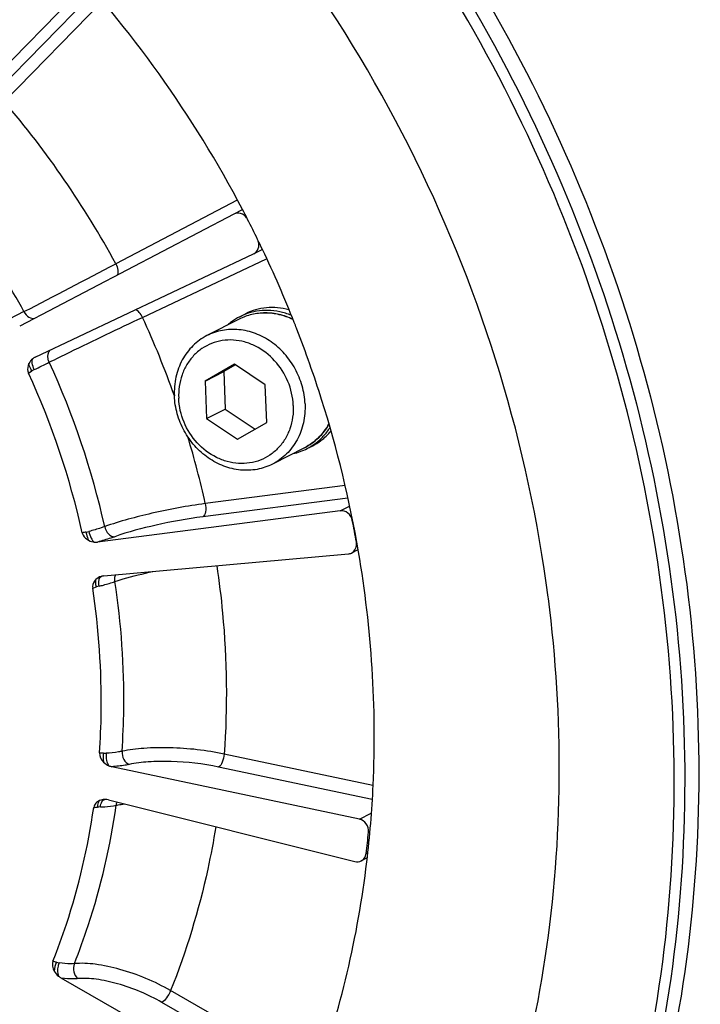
# Model space of a CAD drawing. Header units: millimetres. Extents: x 0 to 420, y 0 to 297.
# Tile 10 of 58: x 196 to 206, y 32 to 47. Entities that reach past the tile are written whole.
import ezdxf

# ---------------------------------------------------------------- set-up
doc = ezdxf.new("R2010")
doc.units = ezdxf.units.MM
doc.header["$LTSCALE"] = 23.1
doc.layers.add('COMPONENTS', color=7, linetype='CONTINUOUS')

msp = doc.modelspace()

# ---------------------------------------------------------------- linework, layer by layer
at = {"layer": 'COMPONENTS', "color": 7, "linetype": 'CONTINUOUS'}
for p, q in [((193.86833, 44.71596), (196.43579, 47.33877)), ((195.11865, 45.75604), (196.64999, 47.32039)), ((195.29868, 45.66848), (196.77543, 47.17706)), ((198.7977, 44.18962), (196.97232, 43.23563)), ((198.74567, 43.98106), (195.53002, 42.30048)), ((198.74687, 43.98165), (198.74567, 43.98106)), ((198.87362, 44.04633), (198.7468, 43.98164)), ((195.76403, 41.83287), (199.04402, 43.38488)), ((199.04402, 43.38488), (199.1721, 43.45015)), ((197.37519, 42.43059), (199.23739, 43.31174)), ((195.59408, 42.51644), (195.37128, 42.40202)), ((198.83587, 42.44003), (198.9216, 42.48376)), ((198.82521, 42.40278), (198.3428, 42.1567)), ((199.69325, 42.25578), (199.68749, 42.27056)), ((198.75535, 41.7259), (198.31418, 41.4726)), ((198.76987, 41.71623), (198.59526, 41.61598)), ((199.22003, 41.4163), (198.75535, 41.7259)), ((195.66162, 41.59502), (195.71225, 41.62556)), ((198.31418, 41.4726), (198.59526, 41.61598)), ((198.59526, 41.61598), (198.61876, 41.05308)), ((198.31418, 41.4726), (198.33768, 40.90969)), ((199.24353, 40.8534), (199.22003, 41.4163)), ((198.33768, 40.90969), (198.61876, 41.05308)), ((198.61876, 41.05308), (199.06893, 40.75315)), ((198.33768, 40.90969), (198.80236, 40.6001)), ((198.80236, 40.6001), (199.24353, 40.8534)), ((199.80975, 40.47273), (199.32734, 40.22665)), ((199.84616, 40.4595), (199.93189, 40.50323)), ((200.41865, 39.90446), (198.31842, 39.63425)), ((200.4584, 39.71688), (198.28105, 39.43675)), ((200.34583, 39.52549), (196.70053, 39.05649)), ((200.34583, 39.52549), (200.48401, 39.59598)), ((200.61109, 38.94035), (200.51511, 38.89139)), ((196.79565, 38.54835), (200.4671, 38.87764)), ((196.6264, 38.36397), (196.68253, 38.38215)), ((203.47181, 38.20642), (203.46879, 38.22984)), ((200.83669, 35.39957), (198.60269, 35.87333)), ((200.63341, 34.89436), (196.9153, 35.68284)), ((200.82741, 35.18815), (198.51812, 35.67787)), ((196.86222, 35.18391), (200.56575, 34.25825)), ((200.63341, 34.89436), (200.81095, 34.98492)), ((200.76948, 34.70181), (200.78882, 34.71168)), ((200.74874, 34.31293), (200.66101, 34.26818)), ((200.73526, 34.38021), (200.75924, 34.39244)), ((199.58027, 30.54099), (196.15329, 32.50978)), ((199.99396, 31.05902), (197.79728, 32.32101)), ((199.92007, 30.8488), (197.66693, 32.14322))]:
    msp.add_line(p, q, dxfattribs=at)
for centre, radius, start, end in [((183.46142, 35.96579), 17.40663, 27.675138, 43.416467), ((184.8037, 36.65654), 13.83328, 28.398313, 40.65236), ((184.64708, 36.5679), 12.45881, 28.519412, 40.531473), ((183.35783, 35.90612), 17.52608, 25.48871, 27.69059), ((183.35137, 35.90305), 17.53323, 21.579652, 25.488697), ((85.97555, 254.26683), 238.44171, 297.3696096, 297.7431689), ((199.23, 41.66793), 0.86688, 117.042078, 126.653204), ((199.22866, 41.66987), 0.86454, 110.672597, 117.021047), ((184.71886, 36.59847), 13.93543, 19.511111, 24.740555), ((199.23573, 41.66043), 0.87631, 126.660882, 131.645091), ((183.39164, 35.91939), 17.48977, 21.292918, 21.578388), ((183.47118, 35.94951), 17.40473, 17.552498, 21.243396), ((195.85346, 41.64447), 0.20855, 115.394121, 127.643368), ((174.26868, 85.39091), 48.73448, 296.153347, 296.447789), ((184.72014, 36.58591), 12.38517, 12.601698, 24.678056), ((184.62128, 36.53573), 12.14437, 12.659687, 24.619843), ((195.96027, 41.21614), 0.47869, 116.107403, 121.207181), ((183.7598, 36.03358), 17.10419, 9.67551, 17.575589), ((199.52724, 41.28888), 0.88403, 306.67619, 320.308072), ((184.93642, 36.66941), 13.70651, 12.492345, 16.829518), ((199.45203, 41.2316), 0.86688, 297.042078, 306.653204), ((199.53776, 41.27533), 0.86688, 297.042078, 306.653204), ((199.45135, 41.23465), 0.86991, 282.394807, 296.991013), ((184.02403, 36.12306), 16.82108, 10.035343, 11.170387), ((196.45874, 39.62686), 0.42599, 279.384614, 285.063944), ((196.81468, 38.33632), 0.21288, 103.899058, 107.220253), ((196.81473, 38.33608), 0.21312, 95.137032, 103.898578), ((196.85348, 37.86825), 0.54159, 103.914359, 108.400052), ((196.80795, 36.26763), 0.38271, 266.827472, 273.000151), ((196.80662, 34.99406), 0.19679, 92.267902, 100.358052), ((196.80699, 34.98643), 0.20443, 87.342339, 92.286779), ((196.81089, 35.15662), 0.03448, 91.839178, 96.879752), ((196.8055, 34.95717), 0.23372, 75.95602, 87.31045), ((196.76248, 34.45645), 0.62265, 91.869312, 95.698031), ((185.46072, 36.16769), 15.37877, 353.325407, 354.530352), ((196.17379, 33.07353), 0.33978, 254.498417, 261.156773)]:
    msp.add_arc(centre, radius, start, end, dxfattribs=at)
for points, knots in [([(203.46879, 38.22984), (203.17376, 40.50325), (201.8059, 44.98164), (198.42415, 49.72589), (194.94626, 52.6701), (192.05994, 54.36263), (188.98493, 55.48719), (186.85082, 55.83532), (185.79205, 55.90112)], [0, 0, 0, 0, 0.25537868, 0.51108741, 0.63718955, 0.76089225, 0.8818264, 1, 1, 1, 1]), ([(201.98005, 48.11679), (203.10004, 46.38532), (204.88273, 42.6318), (205.98586, 36.5803), (205.42977, 30.60236), (203.92963, 26.935), (202.9324, 25.30734)], [0, 0, 0, 0, 0.25809997, 0.51316175, 0.76108362, 1, 1, 1, 1]), ([(202.60548, 25.26779), (203.59663, 26.8969), (205.08261, 30.5662), (205.61335, 36.54067), (204.48274, 42.58023), (202.6817, 46.31962), (201.55303, 48.04197)], [0, 0, 0, 0, 0.23894256, 0.4869053, 0.74197595, 1, 1, 1, 1]), ([(201.76924, 48.00926), (202.88923, 46.27778), (204.67192, 42.52427), (205.77506, 36.47277), (205.21896, 30.49482), (203.71882, 26.82746), (202.72158, 25.1998)], [0, 0, 0, 0, 0.25809989, 0.51316162, 0.76108345, 1, 1, 1, 1]), ([(198.9391, 43.92334), (198.91756, 43.95366), (198.85694, 44.00196), (198.77738, 43.99721), (198.74686, 43.98167)], [0, 0, 0, 0, 0.52053678, 1, 1, 1, 1]), ([(199.04762, 43.38666), (199.07776, 43.4021), (199.12785, 43.46263), (199.12524, 43.53906), (199.11397, 43.57402)], [0, 0, 0, 0, 0.47971001, 1, 1, 1, 1]), ([(196.97232, 43.23563), (196.98821, 43.20506), (197.00835, 43.15059), (197.00769, 43.08549), (196.99397, 43.06548)], [0, 0, 0, 0, 0.58672745, 1, 1, 1, 1]), ([(195.59406, 42.51643), (195.61169, 42.48363), (195.65582, 42.42954), (195.72932, 42.41081), (195.75772, 42.41949)], [0, 0, 0, 0, 0.55626692, 1, 1, 1, 1]), ([(197.37519, 42.43059), (197.36224, 42.45748), (197.33378, 42.50217), (197.29163, 42.53832), (197.26986, 42.54574)], [0, 0, 0, 0, 0.56480323, 1, 1, 1, 1]), ([(199.63156, 42.40475), (199.56669, 42.43472), (199.43189, 42.48106), (199.22171, 42.50498), (199.01508, 42.48115), (198.88563, 42.43361), (198.82521, 42.40278)], [0, 0, 0, 0, 0.25736477, 0.50886871, 0.75571273, 1, 1, 1, 1]), ([(199.63385, 42.39921), (199.56876, 42.43011), (199.43353, 42.47809), (199.22247, 42.50378), (199.01525, 42.48095), (198.8856, 42.43359), (198.82521, 42.40278)], [0, 0, 0, 0, 0.25855881, 0.51035322, 0.75669885, 1, 1, 1, 1]), ([(199.57266, 42.54597), (199.5176, 42.56068), (199.40579, 42.5806), (199.23688, 42.58022), (199.07315, 42.54925), (198.97032, 42.50861), (198.92161, 42.48377)], [0, 0, 0, 0, 0.25590549, 0.50698724, 0.75446023, 1, 1, 1, 1]), ([(199.60775, 42.4618), (199.55214, 42.48428), (199.43805, 42.51948), (199.26203, 42.54057), (199.08817, 42.52873), (198.9767, 42.49884), (198.92345, 42.47874)], [0, 0, 0, 0, 0.2571662, 0.50886684, 0.75598138, 1, 1, 1, 1]), ([(195.97414, 41.75696), (196.07659, 41.80763), (196.54211, 42.03528), (197.00963, 42.25882), (197.37519, 42.43059)], [0, 0, 0, 0, 0.22056109, 1, 1, 1, 1]), ([(198.3428, 42.1567), (198.26556, 42.1173), (198.12111, 42.01254), (197.96035, 41.79531), (197.86516, 41.53454), (197.84979, 41.347), (197.85373, 41.25266)], [0, 0, 0, 0, 0.24027949, 0.48533181, 0.73833162, 1, 1, 1, 1]), ([(199.81642, 41.13069), (199.81262, 41.2217), (199.78293, 41.40456), (199.67782, 41.66146), (199.51841, 41.88829), (199.31464, 42.07045), (199.07917, 42.19612), (198.82672, 42.2566), (198.57386, 42.2472), (198.41541, 42.19374), (198.3428, 42.1567)], [0, 0, 0, 0, 0.12937162, 0.26035838, 0.39110453, 0.51979377, 0.64507229, 0.76639243, 0.88422166, 1, 1, 1, 1]), ([(199.63942, 41.10952), (199.63431, 41.23188), (199.57833, 41.47749), (199.37832, 41.79213), (199.13293, 41.98087), (198.91177, 42.06619), (198.7418, 42.0951), (198.57294, 42.088), (198.41181, 42.04502), (198.26486, 41.96774), (198.13796, 41.85928), (198.03608, 41.72395), (197.93776, 41.51349), (197.91337, 41.33438), (197.91829, 41.21648)], [0, 0, 0, 0, 0.13125549, 0.26350324, 0.39244932, 0.4550583, 0.5161403, 0.57591096, 0.63480558, 0.69341422, 0.75237896, 0.81227689, 0.87352278, 1, 1, 1, 1]), ([(195.97414, 41.75696), (195.96648, 41.77347), (195.94609, 41.83152), (195.95437, 41.90845), (195.98694, 41.93864)], [0, 0, 0, 0, 0.29076253, 1, 1, 1, 1]), ([(195.6695, 41.74004), (195.66422, 41.72922), (195.64607, 41.68368), (195.64616, 41.62882), (195.66162, 41.59502)], [0, 0, 0, 0, 0.2445323, 1, 1, 1, 1]), ([(195.71225, 41.62556), (195.70667, 41.63553), (195.68813, 41.67181), (195.67338, 41.71086), (195.66948, 41.74001)], [0, 0, 0, 0, 0.27969998, 1, 1, 1, 1]), ([(195.74962, 41.64599), (195.73511, 41.67665), (195.71719, 41.72837), (195.71377, 41.79096), (195.72609, 41.8096)], [0, 0, 0, 0, 0.60275499, 1, 1, 1, 1]), ([(199.32734, 40.22665), (199.25473, 40.18961), (199.09629, 40.13616), (198.84342, 40.12675), (198.59097, 40.18723), (198.35551, 40.3129), (198.15173, 40.49506), (197.99232, 40.7219), (197.88722, 40.97879), (197.85753, 41.16165), (197.85373, 41.25266)], [0, 0, 0, 0, 0.11577834, 0.23360757, 0.35492771, 0.48020623, 0.60889547, 0.73964162, 0.87062838, 1, 1, 1, 1]), ([(199.63942, 41.10952), (199.64434, 40.99162), (199.61995, 40.8125), (199.52163, 40.60205), (199.41975, 40.46671), (199.29285, 40.35826), (199.1459, 40.28097), (198.98477, 40.23799), (198.81591, 40.23089), (198.64594, 40.25981), (198.42478, 40.34513), (198.17939, 40.53386), (197.97938, 40.84851), (197.9234, 41.09411), (197.91829, 41.21648)], [0, 0, 0, 0, 0.12647722, 0.18772311, 0.24762104, 0.30658578, 0.36519442, 0.42408904, 0.4838597, 0.5449417, 0.60755068, 0.73649676, 0.86874451, 1, 1, 1, 1]), ([(199.81642, 41.13069), (199.82036, 41.03635), (199.80498, 40.84881), (199.70979, 40.58804), (199.54904, 40.37081), (199.40458, 40.26605), (199.32734, 40.22665)], [0, 0, 0, 0, 0.26166838, 0.51466819, 0.75972051, 1, 1, 1, 1]), ([(200.17551, 40.83071), (200.13342, 40.75447), (200.02824, 40.61425), (199.88585, 40.51155), (199.80975, 40.47273)], [0, 0, 0, 0, 0.50478483, 1, 1, 1, 1]), ([(199.80975, 40.47273), (199.88575, 40.51149), (200.02791, 40.61349), (200.13374, 40.7525), (200.17628, 40.82805)], [0, 0, 0, 0, 0.49597077, 1, 1, 1, 1]), ([(199.96954, 40.53613), (200.01327, 40.56868), (200.09533, 40.64267), (200.16242, 40.7304), (200.19202, 40.77707)], [0, 0, 0, 0, 0.49659551, 1, 1, 1, 1]), ([(198.31842, 39.63425), (198.04915, 39.59888), (197.54017, 39.50281), (197.03849, 39.37072), (196.80695, 39.28801)], [0, 0, 0, 0, 0.52485015, 1, 1, 1, 1]), ([(198.31842, 39.63425), (198.32672, 39.59347), (198.33082, 39.52672), (198.3057, 39.44932), (198.28105, 39.43675)], [0, 0, 0, 0, 0.60065078, 1, 1, 1, 1]), ([(200.52644, 39.38177), (200.51818, 39.42361), (200.47326, 39.50169), (200.38529, 39.53057), (200.34583, 39.52549)], [0, 0, 0, 0, 0.51736913, 1, 1, 1, 1]), ([(198.28105, 39.43675), (198.04534, 39.40641), (197.59977, 39.32343), (197.16054, 39.20872), (196.95787, 39.13661)], [0, 0, 0, 0, 0.52489386, 1, 1, 1, 1]), ([(196.4704, 39.19729), (196.47324, 39.18466), (196.49192, 39.1368), (196.53286, 39.10075), (196.56591, 39.08246)], [0, 0, 0, 0, 0.25520656, 1, 1, 1, 1]), ([(196.5282, 39.20657), (196.52981, 39.19513), (196.53755, 39.15253), (196.55088, 39.11049), (196.5659, 39.08247)], [0, 0, 0, 0, 0.26650719, 1, 1, 1, 1]), ([(196.80695, 39.28801), (196.7893, 39.28176), (196.71089, 39.25518), (196.63133, 39.23209), (196.56945, 39.2155)], [0, 0, 0, 0, 0.22618426, 1, 1, 1, 1]), ([(196.56945, 39.2155), (196.57673, 39.18096), (196.59672, 39.12325), (196.63265, 39.06881), (196.65511, 39.05542)], [0, 0, 0, 0, 0.57453968, 1, 1, 1, 1]), ([(196.80693, 39.28801), (196.8158, 39.24741), (196.84933, 39.17628), (196.92416, 39.13461), (196.95787, 39.13661)], [0, 0, 0, 0, 0.55165725, 1, 1, 1, 1]), ([(196.95787, 39.13661), (196.9386, 39.12975), (196.85359, 39.10064), (196.76742, 39.075), (196.70053, 39.05649)], [0, 0, 0, 0, 0.22765829, 1, 1, 1, 1]), ([(200.51528, 38.89149), (200.54213, 38.9052), (200.58798, 38.95574), (200.5934, 39.02233), (200.58775, 39.05423)], [0, 0, 0, 0, 0.48206818, 1, 1, 1, 1]), ([(200.74523, 34.25663), (200.79109, 34.63831), (200.91887, 36.18789), (200.81706, 37.75514), (200.62069, 38.90825)], [0, 0, 0, 0, 0.2473616, 1, 1, 1, 1]), ([(196.96144, 38.46271), (197.00253, 38.4766), (197.19034, 38.53563), (197.38185, 38.58229), (197.53189, 38.61448)], [0, 0, 0, 0, 0.2203831, 1, 1, 1, 1]), ([(198.49109, 38.70039), (198.52611, 38.46481), (198.64002, 37.52744), (198.65287, 36.57751), (198.60269, 35.87333)], [0, 0, 0, 0, 0.25225784, 1, 1, 1, 1]), ([(196.67596, 38.49464), (196.66769, 38.48649), (196.63663, 38.45078), (196.62106, 38.39943), (196.6264, 38.36397)], [0, 0, 0, 0, 0.24461396, 1, 1, 1, 1]), ([(196.68253, 38.38215), (196.68, 38.3929), (196.67293, 38.42974), (196.66974, 38.4687), (196.67594, 38.49462)], [0, 0, 0, 0, 0.29301962, 1, 1, 1, 1]), ([(196.72324, 38.39395), (196.71808, 38.42548), (196.71363, 38.47426), (196.73389, 38.53208), (196.75166, 38.53965)], [0, 0, 0, 0, 0.62325512, 1, 1, 1, 1]), ([(196.72324, 38.39395), (196.74504, 38.39937), (196.82507, 38.41999), (196.90447, 38.44327), (196.96144, 38.46271)], [0, 0, 0, 0, 0.27171057, 1, 1, 1, 1]), ([(196.96144, 38.4627), (196.96003, 38.47175), (196.9568, 38.50588), (196.962, 38.54139), (196.97227, 38.56437)], [0, 0, 0, 0, 0.26682237, 1, 1, 1, 1]), ([(197.06784, 35.91451), (197.08246, 36.12506), (197.11749, 36.97565), (197.05727, 37.82988), (196.96144, 38.46271)], [0, 0, 0, 0, 0.24798697, 1, 1, 1, 1]), ([(196.72972, 35.88927), (196.7437, 36.09373), (196.77706, 36.91979), (196.71883, 37.74928), (196.6264, 38.36397)], [0, 0, 0, 0, 0.24795322, 1, 1, 1, 1]), ([(195.11616, 20.76222), (195.84564, 21.13432), (197.24894, 22.00609), (199.11315, 23.65263), (200.70069, 25.60417), (202.41432, 28.57406), (203.68819, 32.8376), (203.70115, 36.42301), (203.47181, 38.20642)], [0, 0, 0, 0, 0.11942123, 0.23958173, 0.36114315, 0.48462587, 0.73778029, 1, 1, 1, 1]), ([(198.60269, 35.87333), (198.33473, 35.92945), (197.93012, 35.97405), (197.41554, 35.96663), (197.17563, 35.93777), (197.06784, 35.91451)], [0, 0, 0, 0, 0.53218787, 0.78563193, 1, 1, 1, 1]), ([(196.78677, 35.8855), (196.78169, 35.85166), (196.78074, 35.80619), (196.78811, 35.76202), (196.79046, 35.75177)], [0, 0, 0, 0, 0.76495059, 1, 1, 1, 1]), ([(196.82798, 35.88544), (196.82507, 35.84974), (196.82958, 35.78425), (196.8518, 35.71996), (196.87034, 35.69706)], [0, 0, 0, 0, 0.54865015, 1, 1, 1, 1]), ([(197.06784, 35.91451), (197.05005, 35.91072), (196.97078, 35.89607), (196.8903, 35.88864), (196.82798, 35.88544)], [0, 0, 0, 0, 0.22563122, 1, 1, 1, 1]), ([(197.06782, 35.9145), (197.06472, 35.87261), (197.0808, 35.7917), (197.14057, 35.72854), (197.17532, 35.71671)], [0, 0, 0, 0, 0.53370779, 1, 1, 1, 1]), ([(198.60269, 35.87333), (198.59891, 35.83112), (198.58165, 35.76252), (198.54485, 35.6915), (198.51812, 35.67787)], [0, 0, 0, 0, 0.58547823, 1, 1, 1, 1]), ([(197.17532, 35.7167), (197.15589, 35.71254), (197.06994, 35.69629), (196.98274, 35.68722), (196.9153, 35.68284)], [0, 0, 0, 0, 0.22719623, 1, 1, 1, 1]), ([(198.51812, 35.67787), (198.28376, 35.72756), (197.9298, 35.76743), (197.47955, 35.76186), (197.26963, 35.73694), (197.17532, 35.7167)], [0, 0, 0, 0, 0.53226914, 0.78568668, 1, 1, 1, 1]), ([(196.74217, 35.07877), (196.74575, 35.10596), (196.7545, 35.14945), (196.78936, 35.18875), (196.80676, 35.19085)], [0, 0, 0, 0, 0.61013359, 1, 1, 1, 1]), ([(196.03043, 32.76162), (196.10318, 32.94499), (196.37488, 33.69495), (196.55653, 34.47711), (196.64268, 35.07105)], [0, 0, 0, 0, 0.24738091, 1, 1, 1, 1]), ([(196.3512, 32.72614), (196.42634, 32.91489), (196.70677, 33.68691), (196.89359, 34.49248), (196.98163, 35.10416)], [0, 0, 0, 0, 0.24740908, 1, 1, 1, 1]), ([(196.72909, 35.17459), (196.7083, 35.16523), (196.66842, 35.13878), (196.64607, 35.09443), (196.64268, 35.07105)], [0, 0, 0, 0, 0.49121585, 1, 1, 1, 1]), ([(196.70066, 35.07603), (196.7013, 35.0865), (196.70509, 35.12032), (196.71373, 35.15622), (196.72906, 35.17458)], [0, 0, 0, 0, 0.30486817, 1, 1, 1, 1]), ([(196.74217, 35.07877), (196.76406, 35.0795), (196.84426, 35.0835), (196.92437, 35.09262), (196.98163, 35.10416)], [0, 0, 0, 0, 0.27274846, 1, 1, 1, 1]), ([(196.98163, 35.10416), (196.99127, 35.10607), (197.03159, 35.11367), (197.07219, 35.11979), (197.10313, 35.12376)], [0, 0, 0, 0, 0.23957082, 1, 1, 1, 1]), ([(200.76948, 34.70181), (200.77352, 34.74405), (200.74948, 34.83244), (200.67384, 34.88578), (200.63341, 34.89436)], [0, 0, 0, 0, 0.50659132, 1, 1, 1, 1]), ([(198.47578, 34.78058), (198.44136, 34.5681), (198.28289, 33.73142), (198.03374, 32.91162), (197.79728, 32.32101)], [0, 0, 0, 0, 0.25281164, 1, 1, 1, 1]), ([(200.66111, 34.26823), (200.69115, 34.28358), (200.72394, 34.32344), (200.73386, 34.36824), (200.73526, 34.38021)], [0, 0, 0, 0, 0.73669498, 1, 1, 1, 1]), ([(199.54346, 29.93446), (199.69723, 30.27073), (200.26543, 31.65851), (200.61054, 33.13568), (200.74523, 34.25663)], [0, 0, 0, 0, 0.24670994, 1, 1, 1, 1]), ([(196.12156, 32.73779), (196.11484, 32.72147), (196.09569, 32.65707), (196.0941, 32.5839), (196.11321, 32.53789)], [0, 0, 0, 0, 0.26158673, 1, 1, 1, 1]), ([(196.3512, 32.72614), (196.33401, 32.72466), (196.25726, 32.72126), (196.18034, 32.72858), (196.12156, 32.73779)], [0, 0, 0, 0, 0.22487675, 1, 1, 1, 1]), ([(196.35119, 32.72614), (196.33564, 32.68753), (196.33035, 32.60187), (196.37174, 32.52451), (196.4026, 32.50022)], [0, 0, 0, 0, 0.5145282, 1, 1, 1, 1]), ([(197.79728, 32.32101), (197.55852, 32.45744), (197.18364, 32.61489), (196.68856, 32.72256), (196.45572, 32.73539), (196.3512, 32.72614)], [0, 0, 0, 0, 0.54345736, 0.79265291, 1, 1, 1, 1]), ([(196.4026, 32.50022), (196.38381, 32.49858), (196.30059, 32.49444), (196.21709, 32.50102), (196.15329, 32.50978)], [0, 0, 0, 0, 0.22658217, 1, 1, 1, 1]), ([(197.66693, 32.14322), (197.45827, 32.26308), (197.13059, 32.4016), (196.69766, 32.49668), (196.49401, 32.50821), (196.4026, 32.50022)], [0, 0, 0, 0, 0.5435696, 0.79272735, 1, 1, 1, 1]), ([(197.79728, 32.32101), (197.78071, 32.28185), (197.7432, 32.21878), (197.69511, 32.1576), (197.66693, 32.14322)], [0, 0, 0, 0, 0.57338662, 1, 1, 1, 1])]:
    msp.add_open_spline(points, degree=3, knots=knots, dxfattribs=at)
for points in [[(195.72609, 41.8096), (195.70241, 41.79136), (195.6826, 41.7669), (195.6695, 41.74004)], [(196.5282, 39.20657), (196.50895, 39.2034), (196.4897, 39.20015), (196.4704, 39.19729)], [(196.56591, 39.08246), (196.59309, 39.06742), (196.62413, 39.05784), (196.6551, 39.05542)], [(196.6551, 39.05542), (196.6702, 39.05425), (196.68551, 39.05455), (196.70053, 39.05649)], [(200.4671, 38.87764), (200.48375, 38.87913), (200.5004, 38.88389), (200.51528, 38.89149)], [(196.75166, 38.53965), (196.72362, 38.53096), (196.69688, 38.51523), (196.67596, 38.49464)], [(196.72972, 35.88927), (196.7263, 35.83927), (196.75546, 35.78762), (196.79047, 35.75176)], [(196.78677, 35.8855), (196.76774, 35.88657), (196.74871, 35.88768), (196.72972, 35.88927)], [(196.79047, 35.75176), (196.81301, 35.72867), (196.84062, 35.70964), (196.87034, 35.69707)], [(196.87034, 35.69707), (196.88481, 35.69094), (196.89992, 35.6861), (196.9153, 35.68284)], [(196.64268, 35.07106), (196.66202, 35.07259), (196.68136, 35.07409), (196.70066, 35.07603)], [(196.77124, 35.18764), (196.75677, 35.18499), (196.7425, 35.18063), (196.72909, 35.17459)], [(196.98163, 35.10415), (196.98386, 35.12019), (196.9881, 35.13613), (196.99458, 35.15097)], [(200.56575, 34.25825), (200.59675, 34.2505), (200.63265, 34.25369), (200.66111, 34.26823)], [(196.03043, 32.76162), (196.01223, 32.71574), (196.02707, 32.65836), (196.05048, 32.6149)], [(196.08298, 32.74611), (196.06539, 32.75101), (196.04783, 32.75605), (196.03043, 32.76162)], [(196.08298, 32.74611), (196.0631, 32.70568), (196.05162, 32.65995), (196.05048, 32.61491)], [(196.05048, 32.6149), (196.06618, 32.58575), (196.08786, 32.55919), (196.1132, 32.5379)], [(196.1132, 32.5379), (196.1257, 32.5274), (196.13914, 32.51791), (196.15329, 32.50978)]]:
    msp.add_open_spline(points, degree=3, dxfattribs=at)

doc.saveas('drawing.dxf')
